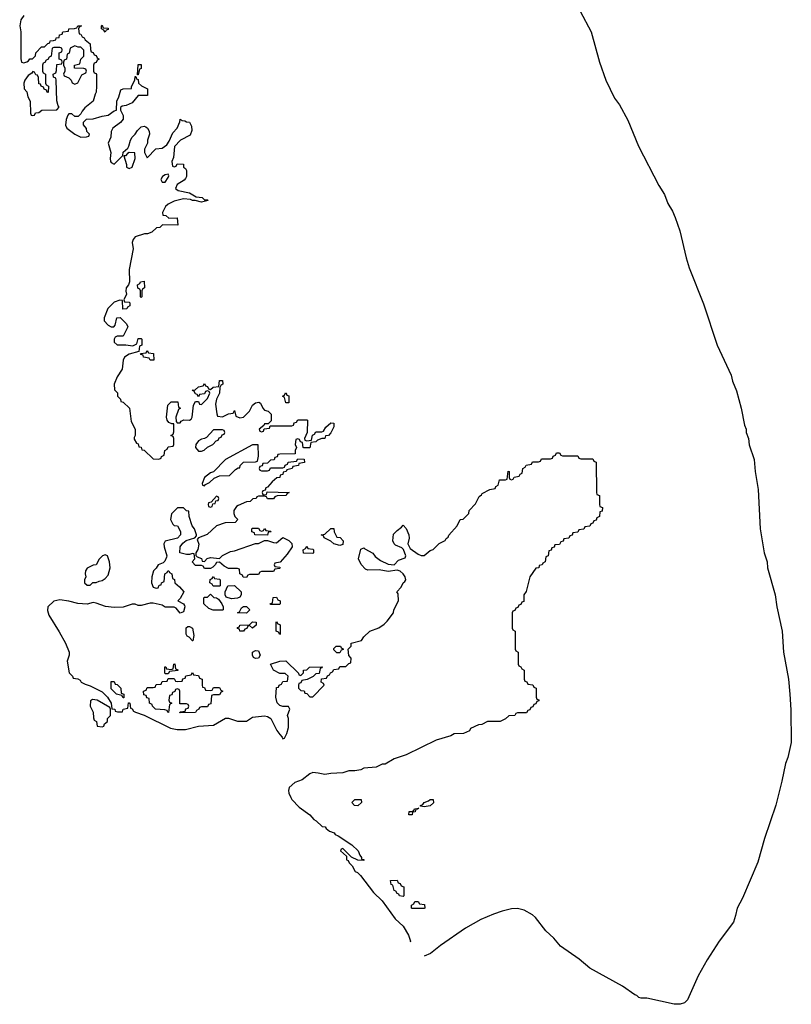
# Model space of a CAD drawing. Header units: inches. Extents: x 2886961 to 3052306, y 543424 to 918523.
# Tile 84 of 117: x 3023223 to 3028349, y 754730 to 761271. Entities that reach past the tile are written whole.
import ezdxf

# ---------------------------------------------------------------- set-up
doc = ezdxf.new("R2010")
doc.units = ezdxf.units.IN
doc.header["$MEASUREMENT"] = 0
doc.layers.add('D0725', color=7, linetype='Continuous')
doc.layers.add('D0726', color=7, linetype='Continuous')

msp = doc.modelspace()

# ---------------------------------------------------------------- linework, layer by layer
at = {"layer": 'D0725', "color": 6}
for points in [[(3024176.2, 760000), (3024171.3, 759990), (3024172.7, 759972.7), (3024194, 759970), (3024212.7, 759952.7), (3024270, 759954), (3024274, 759906), (3024172, 759908), (3024154, 759890), (3024132, 759888), (3024099.6, 759860.4), (3024071.1, 759848.9), (3024051.6, 759848.4), (3023990, 759828.7), (3023976, 759810), (3023971, 759790), (3023976, 759750), (3023950.7, 759610.7), (3023952, 759530), (3023946, 759510), (3023930.9, 759489.1), (3023927.3, 759467.3), (3023931.3, 759448.7), (3023914, 759410), (3023918, 759398), (3023950, 759394), (3023954, 759390), (3023954, 759370), (3023938, 759362), (3023934, 759350), (3023909, 759349), (3023906, 759406), (3023888, 759408), (3023850, 759395.1), (3023807.8, 759352.2), (3023783.8, 759290), (3023784.9, 759270), (3023810, 759242.8), (3023830, 759231.3), (3023848.4, 759231.6), (3023857.2, 759242.8), (3023869, 759290), (3023890, 759292), (3023931.3, 759250), (3023942, 759230), (3023910, 759168), (3023870, 759168.7), (3023858, 759162), (3023851.3, 759150), (3023851, 759130), (3023870, 759111), (3023928.9, 759111.1), (3023974.6, 759105.4), (3024002, 759118), (3024010, 759154), (3024030, 759154), (3024034, 759150), (3024034, 759110), (3024018, 759102), (3024014, 759066), (3023950, 759049.4), (3023918.8, 759030), (3023910.7, 759010), (3023902.8, 758950), (3023870, 758898), (3023851.3, 758850), (3023852.7, 758812.7), (3023871.6, 758791.6), (3023872, 758770), (3023892, 758750), (3023894, 758734), (3023911.1, 758731.1), (3023952, 758690), (3023962.8, 758602.8), (3023990.9, 758550.9), (3023991, 758509), (3023983.6, 758496.4), (3023983.6, 758483.6), (3023998, 758458), (3024010, 758454), (3024014, 758434), (3024030, 758432), (3024034, 758414), (3024050, 758412), (3024110, 758354), (3024147.3, 758352.7), (3024162, 758358), (3024166, 758370), (3024182, 758378), (3024186, 758410), (3024202, 758418), (3024210, 758434), (3024242, 758438), (3024246, 758450), (3024246, 758490), (3024242, 758502), (3024228, 758510), (3024242, 758518), (3024247.3, 758532.7), (3024246, 758586), (3024234, 758586), (3024214.6, 758594.6), (3024202, 758610), (3024199, 758630), (3024206, 758710), (3024230, 758732), (3024272.7, 758732.7), (3024278, 758698), (3024292, 758690), (3024278, 758682), (3024261, 758630), (3024262, 758602), (3024270, 758594), (3024290, 758594), (3024296.4, 758603.6), (3024312.7, 758612.7), (3024350, 758611.3), (3024362, 758618), (3024368.7, 758630), (3024378, 758710), (3024390, 758734), (3024410, 758734), (3024418, 758718), (3024430, 758714), (3024470, 758754), (3024486, 758790), (3024482, 758802), (3024470, 758806), (3024458, 758802), (3024450, 758786), (3024418, 758782), (3024410, 758766), (3024402, 758782), (3024390, 758786), (3024382, 758802), (3024368.7, 758810), (3024388, 758812), (3024410, 758832), (3024442, 758838), (3024450, 758854), (3024458, 758838), (3024470, 758834), (3024478, 758818), (3024490, 758814), (3024508.9, 758831.1), (3024546, 758834), (3024550, 758874), (3024570, 758874), (3024571.3, 758850), (3024558, 758842), (3024552, 758828), (3024551, 758790), (3024530.7, 758749.3), (3024523.5, 758716.5), (3024532, 758652), (3024538, 758638), (3024570, 758632), (3024610, 758652), (3024642, 758658), (3024650, 758674), (3024658, 758638), (3024685.4, 758625.4), (3024710, 758631.3), (3024748.7, 758670), (3024770, 758711), (3024790, 758726), (3024811.1, 758731.1), (3024823.6, 758723.6), (3024838, 758690), (3024850, 758678), (3024874, 758670), (3024894, 758650), (3024892.7, 758607.3), (3024874, 758586), (3024850, 758586), (3024844.7, 758575.3), (3024814, 758550), (3024818, 758538), (3024830, 758534), (3024842, 758538), (3024846, 758554), (3024882, 758558), (3024886, 758574), (3025030, 758574), (3025042, 758578), (3025047.3, 758592.7), (3025062, 758598), (3025070, 758614), (3025130, 758614), (3025134, 758610), (3025132, 758530), (3025114, 758490), (3025118, 758478), (3025130, 758474), (3025162, 758478), (3025168.4, 758511.6), (3025182, 758518), (3025190, 758534), (3025230, 758534), (3025242, 758538), (3025256.4, 758563.6), (3025290, 758594), (3025310.8, 758590), (3025310, 758566), (3025290, 758526), (3025274, 758510), (3025254, 758506), (3025250, 758488.7), (3025230, 758488), (3025202, 758478), (3025190, 758468), (3025158, 758462), (3025150, 758426), (3025110, 758426), (3025106, 758430), (3025102, 758462), (3025087.3, 758467.3), (3025082, 758482), (3025070, 758486), (3025058, 758482), (3025054, 758450), (3025062, 758430), (3025054, 758410), (3025052.7, 758387.3), (3024950, 758386), (3024938, 758382), (3024932.7, 758367.3), (3024918, 758362), (3024912.7, 758347.3), (3024890, 758346), (3024870, 758326), (3024838, 758322), (3024832.7, 758307.3), (3024818, 758302), (3024814, 758290), (3024818, 758278), (3024830, 758274), (3024870, 758274), (3024882, 758278), (3024890, 758294), (3024970, 758294), (3024982, 758298), (3024987.3, 758312.7), (3025002, 758318), (3025007.3, 758332.7), (3025062, 758338), (3025070, 758354), (3025112.7, 758352.7), (3025114, 758330), (3025078, 758322), (3025074, 758310), (3025038, 758302), (3025034, 758290), (3024998, 758282), (3024994, 758270), (3024974, 758266), (3024972, 758250), (3024954, 758246), (3024952, 758230), (3024932, 758228), (3024899.6, 758200.4), (3024870, 758166), (3024858, 758162), (3024854, 758146), (3024838, 758142), (3024834, 758130), (3024838, 758118), (3024850, 758114), (3024862, 758118), (3024866, 758134), (3025014, 758130), (3024998, 758122), (3024994, 758110), (3024932.7, 758107.3), (3024918, 758102), (3024910, 758088), (3024870, 758088.7), (3024862, 758102), (3024850, 758106), (3024810, 758106), (3024798, 758102), (3024794, 758090), (3024772.7, 758087.3), (3024754, 758070), (3024730, 758068.7), (3024675.3, 758044.7), (3024663.5, 758036.5), (3024644.7, 758010), (3024644.7, 757990), (3024651, 757971), (3024671.3, 757950), (3024654, 757930), (3024588.4, 757928.4), (3024530, 757909), (3024467.7, 757852.3), (3024411.3, 757828.7), (3024402, 757818), (3024413.7, 757786.3), (3024407.3, 757752.7), (3024392, 757730), (3024392.7, 757712.7), (3024402, 757702), (3024431.1, 757691.1), (3024434, 757674), (3024450, 757672), (3024469, 757691), (3024490, 757698), (3024550, 757692), (3024570, 757711.3), (3024622.7, 757737.3), (3024650, 757742.8), (3024790, 757791), (3024810, 757791), (3024850, 757812), (3024870, 757812), (3024910, 757797.3), (3024930, 757796), (3024970, 757832), (3025011.3, 757811.3), (3025031.3, 757791.3), (3025032, 757770), (3024999.8, 757720.2), (3024952.7, 757667.3), (3024918, 757662), (3024914, 757650), (3024918, 757638), (3024950, 757634), (3024954, 757630), (3024950, 757626), (3024918, 757622), (3024910, 757606), (3024830, 757606), (3024818, 757602), (3024810, 757586), (3024750, 757586), (3024738, 757582), (3024730, 757566), (3024708.4, 757568.4), (3024702, 757582), (3024686, 757590), (3024682, 757622), (3024670, 757626), (3024610, 757626), (3024580.2, 757640.2), (3024550, 757668), (3024530, 757666), (3024522, 757650), (3024506, 757634), (3024490, 757626), (3024450, 757626), (3024442, 757642), (3024430, 757646), (3024390, 757646), (3024368, 757670), (3024386, 757690), (3024382, 757722), (3024370, 757726), (3024350, 757718), (3024330, 757718), (3024286, 757730), (3024288, 757770), (3024307.3, 757792.7), (3024328.4, 757811.6), (3024386, 757830), (3024398, 757842), (3024398, 757850), (3024384, 757890), (3024368.7, 757910), (3024348, 757970), (3024346, 758006), (3024330, 758008), (3024310, 758028), (3024271.6, 758028.4), (3024231.1, 757988.9), (3024224.7, 757950), (3024239.6, 757919.6), (3024250, 757912), (3024272, 757910), (3024291.6, 757871.6), (3024291.6, 757848.4), (3024272, 757828), (3024190, 757808), (3024181, 757790), (3024182.8, 757770), (3024201, 757710), (3024198.8, 757701.2), (3024186.4, 757673.6), (3024176, 757664), (3024142, 757650), (3024130, 757628), (3024111.1, 757608.9), (3024101, 757570), (3024098.8, 757530), (3024110, 757502), (3024130, 757494), (3024142, 757498), (3024150, 757514), (3024162, 757518), (3024166, 757530), (3024182, 757538), (3024188, 757590), (3024202, 757598), (3024206, 757610), (3024214, 757610), (3024218, 757598), (3024234, 757590), (3024238, 757558), (3024251.6, 757551.6), (3024254, 757530), (3024284.7, 757504.7), (3024314, 757470), (3024290, 757426), (3024274, 757410), (3024311.3, 757391.3), (3024318.8, 757378.8), (3024321, 757370), (3024310, 757338), (3024290, 757328.7), (3024262, 757362), (3024250, 757368.7), (3024190, 757368.7), (3024170, 757382), (3024110, 757395.3), (3024090, 757395.3), (3024030, 757379), (3024010, 757379), (3023990, 757389), (3023970, 757389.2), (3023910, 757369.3), (3023850, 757366.6), (3023792.1, 757372.1), (3023730, 757396), (3023710, 757399), (3023670, 757389.2), (3023610, 757392.7), (3023550, 757409.3), (3023490, 757417), (3023450, 757409.2), (3023410.8, 757370), (3023407.5, 757347.5), (3023415.9, 757315.9), (3023485.8, 757205.8), (3023527.3, 757130), (3023550.7, 757070), (3023550.9, 757049.1), (3023538, 757010), (3023552, 756932), (3023574, 756910), (3023578, 756898), (3023610, 756892), (3023623.6, 756883.6), (3023631.3, 756871.3), (3023656.9, 756856.9), (3023690, 756846), (3023770, 756806), (3023806, 756770), (3023831.3, 756730), (3023834, 756694), (3023854, 756690), (3023858, 756678), (3023872.7, 756672.7), (3023906, 756674), (3023910, 756692), (3023942, 756698), (3023946, 756734), (3023950, 756734), (3023954, 756730), (3023958, 756698), (3023970, 756694), (3023978, 756678), (3023992, 756670), (3024050.5, 756650.5), (3024223.8, 756563.8), (3024270, 756554.9), (3024323.7, 756556.3), (3024410, 756577.3), (3024510, 756584.7), (3024590, 756630.8), (3024610, 756630.8), (3024670, 756610.7), (3024729.2, 756610.8), (3024770, 756637.3), (3024850, 756647.3), (3024870, 756642.8), (3024890.7, 756630), (3024931, 756550), (3024950, 756522), (3024966, 756506), (3024970, 756494), (3024982, 756498), (3024998, 756530), (3025008, 756570), (3025008, 756630), (3025002, 756650), (3025018, 756690), (3025008, 756708), (3024970, 756708.7), (3024950, 756715.3), (3024933.6, 756733.6), (3024924, 756770), (3024930, 756834), (3024942, 756838), (3024946, 756850), (3024962, 756858), (3024970, 756874), (3025002, 756878), (3025006, 756910), (3024987.3, 756927.3), (3024950, 756928.7), (3024910, 756949), (3024888, 756990), (3024950, 757010.6), (3024990, 757011), (3025074, 756930), (3025078, 756918), (3025090, 756914), (3025108, 756932), (3025108.7, 756950), (3025130, 756952), (3025148, 756970), (3025232.7, 756972.7), (3025230, 756966), (3025218, 756962), (3025212.7, 756927.3), (3025190, 756926), (3025172.7, 756907.3), (3025159.6, 756900.4), (3025131.6, 756888.4), (3025098, 756882), (3025090, 756866), (3025078, 756862), (3025074, 756850), (3025074, 756830), (3025090, 756814), (3025112.7, 756812.7), (3025118, 756798), (3025130, 756794), (3025150, 756774), (3025170, 756772), (3025246, 756850), (3025242, 756862), (3025226, 756870), (3025227.3, 756892.7), (3025262, 756898), (3025267.3, 756912.7), (3025282, 756918), (3025287.3, 756932.7), (3025302, 756938), (3025310, 756954), (3025342, 756958), (3025350, 756974), (3025390, 756974), (3025410, 756994), (3025422, 756998), (3025426, 757030), (3025408.4, 757048.4), (3025406, 757090), (3025426, 757110), (3025426, 757130), (3025493.6, 757146.4), (3025509.3, 757170.7), (3025549.2, 757210), (3025609.3, 757230.7), (3025644.1, 757255.9), (3025664.5, 757275.5), (3025705.2, 757330), (3025709.3, 757350), (3025739, 757410), (3025736.5, 757456.5), (3025729.2, 757470.8), (3025758, 757502), (3025770, 757531.3), (3025782, 757538), (3025788.7, 757550), (3025782.7, 757570), (3025769.5, 757590), (3025750, 757607.3), (3025730, 757614), (3025670, 757605.4), (3025610, 757617.6), (3025535.5, 757615.5), (3025520.7, 757620.7), (3025491.9, 757651.9), (3025472.7, 757690), (3025490, 757754), (3025510, 757762), (3025515.3, 757755.3), (3025567.9, 757727.9), (3025585.1, 757705.1), (3025619.5, 757679.5), (3025670, 757654.4), (3025710, 757650.8), (3025740.2, 757679.8), (3025783.1, 757696.9), (3025789, 757710), (3025772.7, 757752.7), (3025762, 757762), (3025720.1, 757780.1), (3025709.6, 757789.6), (3025702, 757810), (3025706.8, 757853.2), (3025730, 757878), (3025760.2, 757899.8), (3025770, 757914), (3025790, 757891.3), (3025807.3, 757850), (3025810, 757826), (3025801, 757790), (3025818, 757758), (3025870, 757721), (3025890, 757711.3), (3025910, 757712), (3025950, 757744.7), (3025970, 757751.3), (3026010, 757792), (3026048.4, 757811.6), (3026055.3, 757824.7), (3026070, 757834), (3026074, 757846), (3026128.7, 757910), (3026150, 757952), (3026170, 757954), (3026206, 757990), (3026208.4, 758011.6), (3026250, 758054), (3026275.3, 758104.7), (3026290, 758114), (3026295.3, 758124.7), (3026346, 758150), (3026382, 758158), (3026386, 758170), (3026402, 758178), (3026410, 758214), (3026450, 758214), (3026462, 758218), (3026467.3, 758272.7), (3026474, 758270), (3026474, 758230), (3026478, 758218), (3026490, 758214), (3026502, 758218), (3026507.3, 758232.7), (3026542, 758238), (3026547.3, 758252.7), (3026562, 758258), (3026566, 758290), (3026582, 758298), (3026587.3, 758312.7), (3026622, 758318), (3026630, 758334), (3026670, 758334), (3026682, 758338), (3026690, 758354), (3026750, 758354), (3026762, 758358), (3026767.3, 758372.7), (3026782, 758378), (3026790, 758394), (3026810, 758394), (3026818, 758378), (3026830, 758374), (3026930, 758374), (3026938, 758358), (3026950, 758354), (3027030, 758354), (3027038, 758338), (3027052.7, 758332.7), (3027054, 758130), (3027058, 758118), (3027074, 758110), (3027074, 758050), (3027078, 758038), (3027094, 758030), (3027092.7, 758007.3), (3027078, 758002), (3027074, 757970), (3027058, 757962), (3027052.7, 757947.3), (3027038, 757942), (3027030, 757926), (3027018, 757922), (3027010, 757906), (3026978, 757902), (3026970, 757886), (3026938, 757882), (3026930, 757866), (3026898, 757862), (3026892.7, 757847.3), (3026878, 757842), (3026870, 757826), (3026838, 757822), (3026832.7, 757807.3), (3026818, 757802), (3026810, 757786), (3026778, 757782), (3026772.7, 757767.3), (3026758, 757762), (3026752.7, 757747.3), (3026738, 757742), (3026734, 757710), (3026718, 757702), (3026714, 757670), (3026698, 757662), (3026694, 757650), (3026674, 757646), (3026670.9, 757629.1), (3026652, 757628), (3026611.3, 757570), (3026586.8, 757473.2), (3026572, 757450), (3026572.7, 757407.3), (3026558, 757402), (3026552.7, 757387.3), (3026538, 757382), (3026532.7, 757367.3), (3026518, 757362), (3026512.7, 757347.3), (3026498, 757342), (3026494, 757330), (3026494, 757230), (3026498, 757218), (3026514, 757210), (3026514, 757090), (3026518, 757078), (3026534, 757070), (3026534, 756990), (3026538, 756978), (3026552.7, 756972.7), (3026558, 756958), (3026574, 756950), (3026574, 756890), (3026578, 756878), (3026592.7, 756872.7), (3026598, 756858), (3026632.7, 756852.7), (3026638, 756838), (3026654, 756830), (3026654, 756770), (3026658, 756758), (3026672.7, 756752.7), (3026672.7, 756747.3), (3026658, 756742), (3026652.7, 756727.3), (3026638, 756722), (3026632.7, 756707.3), (3026618, 756702), (3026612.7, 756687.3), (3026598, 756682), (3026590, 756666), (3026530, 756666), (3026518, 756662), (3026511.6, 756648.4), (3026472.7, 756647.3), (3026450, 756626), (3026414, 756610), (3026330.8, 756609.2), (3026294, 756590), (3026270, 756588), (3026218, 756562), (3026210, 756548), (3026171.6, 756528.4), (3026110, 756528), (3026086.4, 756513.6), (3025990, 756484), (3025790, 756388.7), (3025710, 756362), (3025650, 756326), (3025630, 756326), (3025590, 756306), (3025510, 756299), (3025490, 756288), (3025450, 756282), (3025410, 756282), (3025370, 756268), (3025290, 756264), (3025250, 756256), (3025206.6, 756266.6), (3025170, 756269.4), (3025150, 756261.2), (3025098.4, 756221.6), (3025050, 756204.5), (3025013.4, 756170), (3025008, 756150), (3025010, 756134), (3025023.4, 756103.4), (3025031, 756090), (3025079.1, 756039.1), (3025151.3, 755990), (3025178, 755958), (3025192, 755950), (3025231.3, 755911.3), (3025251.3, 755910), (3025258, 755898), (3025281, 755881), (3025311, 755870), (3025318, 755858), (3025338, 755850), (3025430, 755790.6), (3025470.7, 755750), (3025482, 755722), (3025494, 755706), (3025494, 755694), (3025510, 755692), (3025510, 755686), (3025468.4, 755688.4), (3025428, 755708), (3025370, 755766), (3025358, 755762), (3025354, 755750), (3025394, 755714), (3025394, 755690), (3025404.7, 755684.7), (3025412, 755670), (3025431.3, 755651.3), (3025451.6, 755611.6), (3025466, 755606), (3025486.4, 755586.4), (3025574, 755474), (3025630, 755418), (3025718, 755298), (3025770.3, 755250.3), (3025806.8, 755190), (3025818.8, 755150), (3025817.3, 755142.7)], [(3027559.5, 760000), (3027559.7, 759999.7), (3027578, 759958), (3027607.7, 759867.7), (3027649.6, 759690), (3027670, 759622), (3027764.7, 759384.7), (3027857, 759110), (3027949.4, 758910), (3027958, 758870), (3027985.4, 758805.4), (3028016, 758690), (3028037.5, 758577.5), (3028049.3, 758550), (3028049.6, 758530), (3028063.7, 758490), (3028070, 758448), (3028101.2, 758350), (3028109.2, 758270), (3028129.3, 758149.3), (3028142.7, 757890), (3028169.6, 757730), (3028187.6, 757670), (3028191.8, 757630), (3028241.6, 757450), (3028251.8, 757370), (3028287.3, 757210), (3028297.6, 757070), (3028329.5, 756890), (3028339.5, 756790), (3028346.3, 756686.3), (3028349, 756470), (3028326, 756370), (3028309.4, 756330), (3028286.8, 756213.2), (3028245.8, 756054.2), (3028170, 755831.3), (3028125.6, 755674.4), (3028024.2, 755435.8), (3027989.5, 755370), (3027979.3, 755320.7), (3027964, 755276), (3027870, 755150.7), (3027790, 755026), (3027730, 754918.8), (3027659.3, 754760.7), (3027638.9, 754741.1), (3027610, 754730.4), (3027570, 754732), (3027390, 754770.5), (3027350.8, 754770.8), (3027336, 754776), (3027322, 754790), (3027310, 754794), (3027226.8, 754850), (3027010, 754970.6), (3026938.8, 755030), (3026816.1, 755116.1), (3026770.5, 755170), (3026718.3, 755218.3), (3026650, 755307.3), (3026630, 755325.5), (3026575.1, 755355.1), (3026530, 755367.2), (3026490, 755363.6), (3026429, 755350), (3026369.8, 755330.2), (3026285.7, 755294.3), (3026183.6, 755236.4), (3026018, 755122), (3025951.4, 755068.6), (3025910, 755050.6)]]:
    msp.add_lwpolyline(points, dxfattribs=at)
for points in [[(3024030, 759426), (3024026, 759430), (3024026, 759470), (3024022, 759482), (3024008.7, 759488.7), (3024006, 759510), (3024022, 759518), (3024026, 759530), (3024050, 759534), (3024052, 759490), (3024038, 759482), (3024034, 759470), (3024034, 759430)], [(3024090, 759008.7), (3024082, 759022), (3024046, 759030), (3024042, 759042), (3024030, 759046), (3024026, 759054), (3024062, 759058), (3024070, 759074), (3024078, 759058), (3024112.7, 759052.7), (3024114, 759010), (3024110, 759008.7)], [(3024990, 758726), (3024982, 758762), (3024968.7, 758770), (3024982, 758778), (3024988.4, 758791.6), (3024994, 758790), (3024998, 758778), (3025011.6, 758771.6), (3025010, 758726)], [(3024570, 758546), (3024510, 758546), (3024463.6, 758496.4), (3024451.3, 758488.7), (3024430, 758485.2), (3024410, 758472.7), (3024394, 758450), (3024390.8, 758430), (3024410, 758406), (3024430, 758406), (3024449.2, 758410.8), (3024470, 758432), (3024506, 758450), (3024527.3, 758472.7), (3024542, 758478), (3024547.3, 758492.7), (3024562, 758498), (3024567.3, 758512.7), (3024582, 758518), (3024586, 758530), (3024582, 758542)], [(3024770, 758448), (3024590, 758349.3), (3024511.3, 758268.7), (3024490, 758262), (3024451.3, 758230), (3024434, 758190), (3024438, 758178), (3024450, 758174), (3024456.4, 758183.6), (3024483.1, 758196.9), (3024514.6, 758225.4), (3024550, 758242), (3024616.4, 758243.6), (3024656.4, 758283.6), (3024674, 758294), (3024686, 758294), (3024688, 758310), (3024710, 758332), (3024790, 758334), (3024802, 758338), (3024808.4, 758371.6), (3024806, 758446)], [(3024530, 758106), (3024494, 758066), (3024478, 758062), (3024474, 758050), (3024478, 758038), (3024490, 758034), (3024502, 758038), (3024506, 758054), (3024522, 758058), (3024526, 758074), (3024542, 758078), (3024546, 758090), (3024542, 758102)], [(3024830, 757874), (3024842, 757878), (3024850, 757892), (3024858, 757878), (3024890, 757874), (3024894, 757870), (3024874, 757866), (3024870, 757848), (3024786, 757850), (3024782, 757862), (3024766, 757870), (3024766, 757890), (3024770, 757894), (3024810, 757894), (3024818, 757878)], [(3025350, 757778), (3025310, 757788.7), (3025290, 757808), (3025246, 757830), (3025242, 757842), (3025226, 757850), (3025250, 757854), (3025290, 757891.3), (3025310, 757892), (3025312, 757870), (3025330, 757834), (3025350.9, 757830.9), (3025372, 757810), (3025370, 757786)], [(3025170, 757726), (3025108.4, 757728.4), (3025106, 757750), (3025122, 757758), (3025130, 757774), (3025138, 757758), (3025170, 757754), (3025174, 757750), (3025174, 757730)], [(3023790, 757715.3), (3023774, 757710), (3023751.6, 757688.4), (3023731.1, 757648.9), (3023710, 757648), (3023670, 757628), (3023661, 757610), (3023658, 757590), (3023662, 757570), (3023654, 757550), (3023654, 757530), (3023670, 757514), (3023690, 757514), (3023708.4, 757531.6), (3023730, 757532), (3023750, 757542), (3023770, 757544.7), (3023790, 757558), (3023810, 757582), (3023824, 757630), (3023819, 757670), (3023806, 757710)], [(3024507.3, 757507.3), (3024502, 757522), (3024486, 757530), (3024487.3, 757552.7), (3024502, 757558), (3024510, 757572), (3024518, 757558), (3024550, 757554), (3024554, 757550), (3024554, 757510), (3024550, 757508)], [(3024630, 757424), (3024594.6, 757434.6), (3024588.7, 757450), (3024588.7, 757471.3), (3024606, 757510), (3024650, 757512), (3024694, 757470), (3024694, 757450), (3024684.7, 757435.3), (3024670, 757428.7)], [(3024570, 757348), (3024509.1, 757349.1), (3024480.2, 757360.2), (3024446, 757390), (3024446, 757430), (3024450, 757434), (3024470, 757434), (3024490, 757454), (3024512, 757432), (3024530.9, 757430.9), (3024542.8, 757422.8), (3024564.7, 757390), (3024574, 757370), (3024574, 757350)], [(3024890, 757386), (3024886, 757390), (3024902, 757398), (3024907.3, 757432.7), (3024930, 757434), (3024938, 757418), (3024954, 757410), (3024954, 757390), (3024950, 757386)], [(3024730, 757328.7), (3024668.7, 757330), (3024682, 757338), (3024696.4, 757363.6), (3024710, 757372), (3024730, 757374), (3024752, 757350)], [(3024370, 757146), (3024348.4, 757168.4), (3024335.3, 757175.3), (3024329, 757189), (3024329.1, 757230.9), (3024340.2, 757239.8), (3024350, 757241), (3024370.8, 757230), (3024378.8, 757181.2), (3024374, 757146)], [(3024770, 757228), (3024750, 757246), (3024738, 757242), (3024732.7, 757227.3), (3024718, 757222), (3024710, 757208.7), (3024686, 757210), (3024682, 757222), (3024670, 757226), (3024670, 757234), (3024682, 757238), (3024686, 757250), (3024748.7, 757251.3), (3024770, 757271.3), (3024794, 757270), (3024794, 757250)], [(3024950, 757186), (3024942, 757202), (3024926, 757210), (3024926, 757270), (3024930, 757274), (3024938, 757258), (3024950, 757254), (3024952.7, 757247.3), (3024954, 757190)], [(3025330, 757066), (3025310, 757086), (3025310, 757094), (3025326, 757110), (3025354, 757110), (3025358, 757098), (3025372.7, 757092.7), (3025372.7, 757087.3), (3025358, 757082), (3025350, 757066)], [(3024790, 757028.7), (3024775.3, 757035.3), (3024768.7, 757050), (3024769.3, 757070.7), (3024790, 757081), (3024810, 757078), (3024821, 757050), (3024810, 757029)], [(3024190, 756926), (3024186, 756930), (3024187.3, 756972.7), (3024192.7, 756972.7), (3024198, 756958), (3024230, 756954), (3024242, 756958), (3024246, 756990), (3024252.7, 756992.7), (3024258, 756958), (3024272.7, 756952.7), (3024272.7, 756947.3), (3024218, 756942), (3024210, 756926)], [(3024490, 756814), (3024502, 756818), (3024510, 756834), (3024550, 756834), (3024558, 756818), (3024572, 756810), (3024558, 756802), (3024550, 756786), (3024510, 756786), (3024498, 756782), (3024492.7, 756727.3), (3024478, 756722), (3024470, 756706), (3024430, 756706), (3024418, 756702), (3024414, 756690), (3024398, 756682), (3024390, 756668.7), (3024287.3, 756667.3), (3024290, 756674), (3024322, 756678), (3024327.3, 756692.7), (3024342, 756698), (3024346, 756710), (3024342, 756722), (3024330, 756726), (3024287.3, 756727.3), (3024286, 756810), (3024282, 756822), (3024270, 756826), (3024258, 756822), (3024252.7, 756807.3), (3024238, 756802), (3024232.7, 756787.3), (3024218, 756782), (3024214, 756750), (3024218, 756738), (3024234, 756730), (3024218, 756722), (3024212, 756668), (3024206, 756670), (3024202, 756682), (3024187.3, 756687.3), (3024126, 756690), (3024106, 756710), (3024102, 756722), (3024086, 756730), (3024082, 756762), (3024067.3, 756767.3), (3024062, 756782), (3024047.3, 756787.3), (3024046, 756810), (3024062, 756818), (3024070, 756834), (3024110, 756834), (3024122, 756838), (3024130, 756854), (3024162, 756858), (3024170, 756874), (3024202, 756878), (3024210, 756894), (3024250, 756894), (3024258, 756878), (3024270, 756874), (3024302, 756878), (3024307.3, 756892.7), (3024322, 756898), (3024327.3, 756912.7), (3024362, 756918), (3024370, 756934), (3024378, 756918), (3024410, 756914), (3024418, 756898), (3024434, 756890), (3024434, 756850), (3024438, 756838), (3024450, 756834), (3024458, 756818)], [(3023910, 756766), (3023902, 756782), (3023866, 756790), (3023830, 756826), (3023830, 756874), (3023850, 756874), (3023858, 756858), (3023870, 756854), (3023894, 756830), (3023898, 756798), (3023914, 756790), (3023914, 756766)], [(3023705.4, 756754.6), (3023692.7, 756747.3), (3023692, 756710), (3023712, 756670), (3023712.7, 756632.7), (3023718, 756618), (3023734, 756610), (3023738, 756578), (3023770, 756574), (3023782, 756578), (3023787.3, 756592.7), (3023806, 756610), (3023806, 756630), (3023826, 756650), (3023826, 756690), (3023822, 756702), (3023738, 756750)], [(3025470, 756048.7), (3025446, 756050), (3025429, 756071), (3025450, 756091.3), (3025491.6, 756091.6), (3025494, 756070)], [(3025910, 756042), (3025886, 756046), (3025886, 756050), (3025902, 756058), (3025910, 756071), (3025939, 756081), (3025949.4, 756090.6), (3025970.8, 756090.8), (3025971.3, 756068.7), (3025950, 756049)], [(3025830, 755989), (3025808, 755990), (3025810, 756011.3), (3025828, 756012), (3025842, 756018), (3025846, 756030), (3025874, 756034), (3025866, 756026), (3025854, 756026), (3025850, 756008.7), (3025832.7, 756007.3)], [(3025770, 755446), (3025746, 755450), (3025742, 755462), (3025730, 755466), (3025722, 755482), (3025710, 755486), (3025702, 755522), (3025690, 755526), (3025687.3, 755552.7), (3025730, 755554), (3025738, 755538), (3025750, 755534), (3025758, 755518), (3025774, 755510), (3025774, 755450)], [(3025830, 755366), (3025826, 755370), (3025826, 755390), (3025842, 755398), (3025847.3, 755412.7), (3025870, 755414), (3025878, 755398), (3025912.7, 755392.7), (3025914, 755370), (3025910, 755366)]]:
    msp.add_lwpolyline(points, close=True, dxfattribs=at)
at = {"layer": 'D0726', "color": 6}
for points in [[(3023250, 761299), (3023230.5, 761269.5), (3023222.8, 761230), (3023230.7, 761190), (3023231, 761011), (3023234, 760990), (3023250, 760984.7), (3023270, 760991.3), (3023282, 760998), (3023290, 761011.3), (3023308, 761012), (3023328.4, 761031.6), (3023330, 761052), (3023368, 761090), (3023388, 761092), (3023410, 761114), (3023422, 761118), (3023426, 761130), (3023448, 761132), (3023462, 761138), (3023466, 761150), (3023486, 761154), (3023488, 761170), (3023506, 761174), (3023510, 761191.3), (3023546, 761194), (3023550, 761211.3), (3023587.3, 761212.7), (3023602, 761218), (3023610, 761231.3), (3023634, 761230), (3023618, 761222), (3023614, 761210), (3023618, 761178), (3023630, 761174), (3023638, 761158), (3023650.8, 761150.8), (3023658, 761138), (3023691.3, 761110), (3023692.7, 761072.7), (3023698, 761058), (3023710, 761054), (3023718, 761038), (3023730, 761034), (3023738, 761018), (3023751.3, 761010), (3023738, 761002), (3023730, 760986), (3023718, 760982), (3023714, 760970), (3023714, 760930), (3023718, 760918), (3023730, 760914), (3023732.7, 760907.3), (3023734, 760830), (3023731.3, 760790), (3023723.6, 760776.4), (3023711.3, 760730), (3023655.3, 760684.7), (3023636.9, 760663.1), (3023630, 760646), (3023612, 760628), (3023590, 760628), (3023570, 760646), (3023550, 760646), (3023542, 760638), (3023531, 760609), (3023527.3, 760570), (3023536, 760550), (3023590, 760510.8), (3023630, 760491.3), (3023667.3, 760492.7), (3023682, 760498), (3023686, 760510), (3023668.4, 760528.4), (3023667.3, 760547.3), (3023647.3, 760572.7), (3023646, 760590), (3023666, 760610), (3023710, 760612), (3023770, 760631), (3023810, 760636), (3023850, 760664.7), (3023866, 760670), (3023868.7, 760730), (3023882, 760758), (3023895.3, 760804.7), (3023910, 760812), (3023966, 760814), (3023966, 760826), (3023987.3, 760872.7), (3023990, 760894), (3023994, 760894), (3023998, 760878), (3024010, 760874), (3024012, 760850), (3024031, 760831), (3024070.8, 760810.8), (3024072.7, 760767.3), (3024010, 760768), (3023970, 760719), (3023930, 760702), (3023903.6, 760696.4), (3023892.7, 760687.3), (3023892, 760670), (3023910, 760634), (3023910.5, 760610), (3023892.7, 760587.3), (3023841, 760550), (3023830.8, 760529.2), (3023827.3, 760490), (3023810.6, 760450), (3023827.7, 760390), (3023824, 760350), (3023826.8, 760330), (3023830, 760322), (3023850, 760311.3), (3023908, 760370), (3023910, 760392), (3023942, 760418), (3023948.7, 760430), (3023959, 760470), (3023969, 760490), (3023989, 760510), (3024004.8, 760535.2), (3024030, 760558.8), (3024050, 760562.8), (3024059.8, 760559.8), (3024070.9, 760550.9), (3024082.8, 760530), (3024084.7, 760510), (3024072, 760470), (3024072, 760450), (3024052, 760410), (3024052, 760390), (3024070, 760354), (3024127.3, 760412.7), (3024170, 760418), (3024201.2, 760438.8), (3024216.5, 760463.5), (3024240.2, 760519.8), (3024268, 760550), (3024287.3, 760592.7), (3024288.7, 760611.3), (3024302, 760602), (3024319.6, 760599.6), (3024332, 760592), (3024350, 760591.3), (3024364.7, 760564.7), (3024365.4, 760534.6), (3024354.8, 760505.2), (3024291.3, 760470), (3024251, 760429), (3024243.6, 760356.4), (3024234, 760330), (3024238, 760298), (3024250, 760294), (3024262, 760298), (3024270, 760314), (3024310, 760312), (3024312, 760292), (3024323.6, 760283.6), (3024331, 760270), (3024330.7, 760230), (3024323.8, 760216.2), (3024314.4, 760205.6), (3024270, 760177.2), (3024258.8, 760150), (3024275.9, 760135.9), (3024350, 760120.7), (3024394.8, 760094.8), (3024434, 760090), (3024450, 760074), (3024470, 760074), (3024474, 760070), (3024430, 760058), (3024389.2, 760069.2), (3024370, 760069.3), (3024356.5, 760076.5), (3024310, 760080.9), (3024250, 760066.6), (3024210, 760046), (3024190.8, 760030), (3024176.2, 760000)], [(3026947, 761327), (3027019.5, 761190), (3027074.5, 760990), (3027116.2, 760870), (3027175.1, 760750), (3027206.5, 760706.5), (3027263.3, 760603.3), (3027334.5, 760430), (3027469.6, 760170), (3027507.6, 760110), (3027529.6, 760050), (3027559.5, 760000)]]:
    msp.add_lwpolyline(points, dxfattribs=at)
for points in [[(3023790, 761188.7), (3023782, 761202), (3023766, 761210), (3023766, 761230), (3023770, 761234), (3023778, 761218), (3023810, 761214), (3023810, 761206), (3023798, 761202)], [(3023590, 761098), (3023558, 761082), (3023551.3, 761048.7), (3023538, 761042), (3023534, 761010), (3023518, 761002), (3023514, 760990), (3023514, 760970), (3023522, 760950), (3023522, 760930), (3023514, 760910), (3023518, 760898), (3023550, 760884.7), (3023564.7, 760870), (3023571.3, 760851.3), (3023590, 760842), (3023610, 760851.3), (3023635.3, 760904.7), (3023662, 760918), (3023666, 760930), (3023662, 760942), (3023650, 760946), (3023588, 760950), (3023586, 760970), (3023622, 760978), (3023628, 761010), (3023648, 761030), (3023648.7, 761050), (3023648, 761068), (3023628.4, 761088.4), (3023611.6, 761088.4)], [(3023490, 761086), (3023450, 761086), (3023438, 761082), (3023431.6, 761028.4), (3023418, 761022), (3023410, 761006), (3023398, 761002), (3023390, 760986), (3023378, 760982), (3023374, 760970), (3023374, 760930), (3023378, 760918), (3023394, 760910), (3023394, 760850), (3023398, 760838), (3023414, 760830), (3023412.7, 760787.3), (3023406, 760790), (3023402, 760802), (3023386, 760810), (3023382, 760822), (3023366, 760830), (3023362, 760842), (3023350, 760846), (3023347.3, 760887.3), (3023342, 760902), (3023330, 760906), (3023322, 760922), (3023310, 760926), (3023303.6, 760916.4), (3023279.8, 760900.2), (3023256, 760870), (3023251, 760850), (3023251.6, 760811.6), (3023270, 760792), (3023278, 760758), (3023292, 760730), (3023294, 760650), (3023298, 760638), (3023310, 760634), (3023322, 760638), (3023327.3, 760652.7), (3023350, 760654), (3023368.9, 760671.1), (3023468.7, 760671.3), (3023486, 760690), (3023478, 760698), (3023468.7, 760731.3), (3023466, 760870), (3023462, 760882), (3023448.4, 760888.4), (3023446, 760910), (3023462, 760918), (3023467.3, 760932.7), (3023470, 760974), (3023502, 760978), (3023506, 760990), (3023502, 761002), (3023486, 761010), (3023486, 761050), (3023502, 761058), (3023506, 761070), (3023502, 761082)], [(3024006, 760906), (3024008.9, 760971.1), (3024010, 760974), (3024030, 760974), (3024030, 760946), (3024018, 760942), (3024010, 760906)], [(3023950, 760388.7), (3023938, 760382), (3023926, 760366), (3023914, 760366), (3023931.6, 760308.4), (3023931.6, 760291.6), (3023950, 760282), (3023970, 760292), (3023989.2, 760350), (3023987.3, 760387.3)], [(3024210, 760246), (3024190, 760241.2), (3024171.3, 760230), (3024160.7, 760210), (3024170, 760191.3), (3024190, 760191), (3024210, 760222), (3024213.2, 760233.2)]]:
    msp.add_lwpolyline(points, close=True, dxfattribs=at)

doc.saveas('drawing.dxf')
